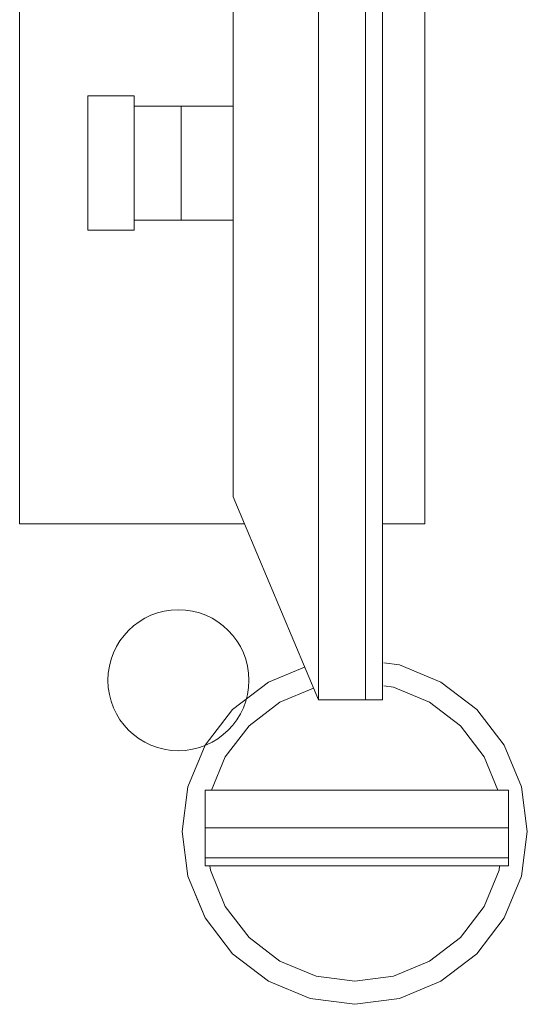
# Model space of a CAD drawing. Header units: millimetres. Extents: x 6161 to 8965, y -9035 to -5431.
# Tile 36 of 256: x 7325 to 7346, y -7969 to -7927. Entities that reach past the tile are written whole.
import ezdxf

# ---------------------------------------------------------------- set-up
doc = ezdxf.new("R2010")
doc.units = ezdxf.units.MM
doc.layers.add('2d_2_WYMIAROWA', color=8, linetype='Continuous', lineweight=18)
doc.layers.add('MEBLE PKN', color=150, linetype='Continuous', lineweight=20)

# ---------------------------------------------------------------- blocks, each defined once
blk = doc.blocks.new('WYSPA KASOWA')
at = {"layer": '2d_2_WYMIAROWA'}
for p, q in [((-336.044, 67.835), (-336.044, 22.165)), ((-334.036, 22.165), (-334.036, 67.835)), ((-348.756, 60.348), (-348.756, 29.652)), ((-333.316, 29.652), (-333.316, 60.348)), ((-331.508, 29.652), (-331.508, 60.348)), ((-339.676, 59.207), (-339.676, 47.425)), ((-345.853, 42.145), (-345.853, 47.855)), ((-343.883, 47.855), (-345.853, 47.855)), ((-343.883, 47.855), (-343.883, 47.425)), ((-343.883, 47.425), (-343.883, 42.575)), ((-343.883, 47.425), (-341.886, 47.425)), ((-341.886, 47.425), (-341.886, 42.575)), ((-341.886, 47.425), (-339.676, 47.425)), ((-339.676, 47.425), (-339.676, 42.575)), ((-343.883, 42.575), (-341.886, 42.575)), ((-343.883, 42.575), (-343.883, 42.145)), ((-341.886, 42.575), (-339.676, 42.575)), ((-339.676, 42.575), (-339.676, 30.794)), ((-343.883, 42.145), (-345.853, 42.145)), ((-339.676, 30.794), (-339.195, 29.652)), ((-339.195, 29.652), (-348.756, 29.652)), ((-339.195, 29.652), (-336.044, 22.165)), ((-331.508, 29.652), (-333.316, 29.652)), ((-333.316, 29.652), (-333.316, 22.165)), ((-338.172, 22.921), (-336.631, 23.559)), ((-333.266, 23.743), (-332.598, 23.655)), ((-332.598, 23.655), (-330.827, 22.921)), ((-339.693, 21.754), (-338.172, 22.921)), ((-336.251, 22.658), (-337.679, 22.067)), ((-333.266, 22.756), (-332.854, 22.702)), ((-331.32, 22.067), (-332.854, 22.702)), ((-330.827, 22.921), (-329.306, 21.754)), ((-338.995, 21.056), (-337.679, 22.067)), ((-334.036, 22.165), (-336.044, 22.165)), ((-333.316, 22.165), (-334.036, 22.165)), ((-331.32, 22.067), (-330.003, 21.056)), ((-340.86, 20.233), (-339.693, 21.754)), ((-329.306, 21.754), (-328.138, 20.233)), ((-340.006, 19.739), (-338.995, 21.056)), ((-328.993, 19.739), (-330.003, 21.056)), ((-340.86, 20.233), (-341.594, 18.461)), ((-341.269, 19.246), (-340.86, 20.233)), ((-328.138, 20.233), (-327.404, 18.461)), ((-340.59, 18.329), (-340.006, 19.739)), ((-328.409, 18.329), (-328.993, 19.739)), ((-341.594, 18.461), (-341.845, 16.56)), ((-327.404, 18.461), (-327.154, 16.56)), ((-340.862, 16.716), (-340.862, 18.329)), ((-340.862, 18.329), (-340.59, 18.329)), ((-340.59, 18.329), (-328.409, 18.329)), ((-328.409, 18.329), (-327.959, 18.329)), ((-327.959, 18.329), (-327.959, 16.716)), ((-341.845, 16.56), (-341.594, 14.659)), ((-327.959, 16.716), (-340.862, 16.716)), ((-340.862, 15.446), (-340.862, 16.716)), ((-327.959, 16.716), (-327.959, 15.446)), ((-327.154, 16.56), (-327.404, 14.659)), ((-340.862, 15.103), (-340.862, 15.446)), ((-327.959, 15.446), (-340.862, 15.446)), ((-340.666, 15.103), (-340.862, 15.103)), ((-340.641, 14.915), (-340.666, 15.103)), ((-328.333, 15.103), (-340.666, 15.103)), ((-328.358, 14.915), (-328.333, 15.103)), ((-327.959, 15.103), (-328.333, 15.103)), ((-327.959, 15.446), (-327.959, 15.103)), ((-341.594, 14.659), (-340.86, 12.888)), ((-340.641, 14.915), (-340.006, 13.381)), ((-328.993, 13.381), (-328.358, 14.915)), ((-327.404, 14.659), (-328.138, 12.888)), ((-340.86, 12.888), (-341.269, 13.875)), ((-340.006, 13.381), (-338.995, 12.064)), ((-330.003, 12.064), (-328.993, 13.381)), ((-339.693, 11.366), (-340.86, 12.888)), ((-328.138, 12.888), (-329.306, 11.366)), ((-338.995, 12.064), (-337.679, 11.054)), ((-331.32, 11.054), (-330.003, 12.064)), ((-339.693, 11.366), (-338.172, 10.199)), ((-329.306, 11.366), (-330.827, 10.199)), ((-337.679, 11.054), (-336.145, 10.419)), ((-332.854, 10.419), (-331.32, 11.054)), ((-338.172, 10.199), (-336.4, 9.465)), ((-336.145, 10.419), (-334.499, 10.202)), ((-334.499, 10.202), (-332.854, 10.419)), ((-330.827, 10.199), (-332.598, 9.465)), ((-334.499, 9.215), (-336.4, 9.465)), ((-332.598, 9.465), (-334.499, 9.215))]:
    blk.add_line(p, q, dxfattribs=at)
blk.add_circle((-342, 23), 3, dxfattribs=at)

msp = doc.modelspace()

# ---------------------------------------------------------------- block references
at = {"layer": 'MEBLE PKN'}
msp.add_blockref('WYSPA KASOWA', (7673.617, -7978.112), dxfattribs=at)

doc.saveas('drawing.dxf')
